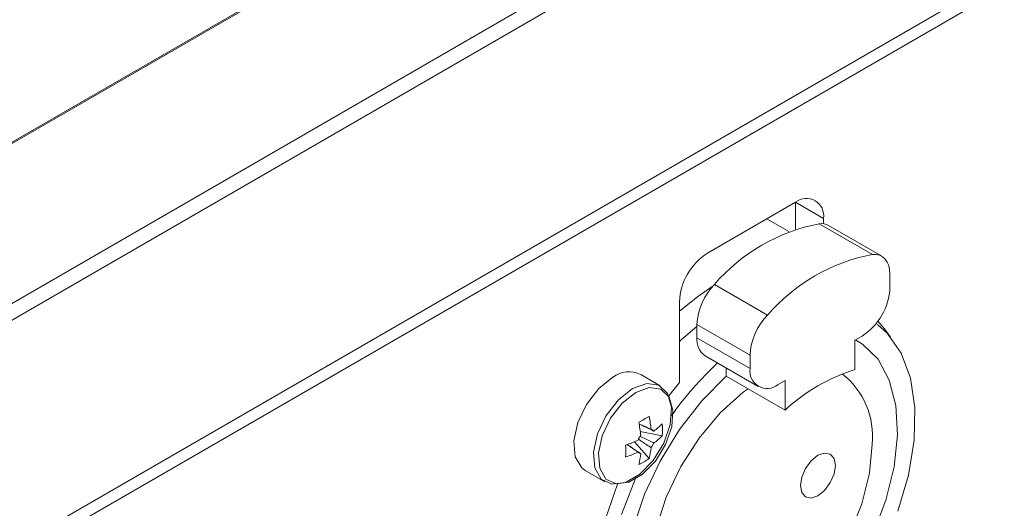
# Model space of a CAD drawing. Header units: millimetres. Extents: x 0 to 1118, y 0 to 864.
# Tile 201 of 235: x 911.96 to 924.4, y 568.68 to 574.85. Entities that reach past the tile are written whole.
import ezdxf

# ---------------------------------------------------------------- set-up
doc = ezdxf.new("R2010")
doc.units = ezdxf.units.MM

msp = doc.modelspace()

# ---------------------------------------------------------------- linework, layer by layer
at = {"color": 7, "linetype": 'Continuous', "lineweight": 15}
for p, q in [((901.78, 567.468), (953.8, 597.499)), ((900.889, 564.725), (949.627, 592.861)), ((949.627, 589.983), (900.889, 561.847)), ((949.577, 589.794), (900.889, 561.686)), ((901.432, 565.25), (923.818, 578.173)), ((921.761, 572.546), (920.647, 571.903)), ((921.761, 572.206), (921.761, 572.546)), ((921.677, 572.176), (921.399, 572.337)), ((922.114, 572.274), (922.114, 572.342)), ((922.851, 571.864), (922.179, 572.252)), ((922.954, 571.469), (922.954, 571.636)), ((920.294, 571.29), (920.294, 570.27)), ((920.515, 571.003), (920.515, 570.836)), ((922.512, 570.806), (922.601, 570.857)), ((922.512, 570.806), (922.512, 570.433)), ((920.618, 570.607), (921.29, 570.219)), ((921.186, 570.615), (921.186, 570.448)), ((920.051, 570.228), (919.804, 570.371)), ((920.886, 570.453), (920.886, 570.351)), ((920.294, 570.27), (920.159, 570.104)), ((920.886, 570.351), (921.628, 569.923)), ((921.54, 570.244), (921.628, 570.295)), ((921.628, 570.295), (921.628, 569.923)), ((920.076, 569.597), (919.799, 569.65)), ((919.91, 569.31), (919.726, 569.523)), ((919.104, 569.158), (919.351, 569.016))]:
    msp.add_line(p, q, dxfattribs=at)
at = {"color": 9, "linetype": 'Continuous', "lineweight": 0}
for p, q in [((901.79, 567.491), (953.81, 597.521)), ((921.761, 572.546), (922.114, 572.342)), ((922.061, 572.274), (922.733, 571.886)), ((920.736, 571.509), (921.407, 571.121)), ((920.515, 571.003), (921.186, 570.615)), ((921.186, 570.448), (920.515, 570.836))]:
    msp.add_line(p, q, dxfattribs=at)
at = {"color": 7, "linetype": 'Continuous', "lineweight": 15, "flags": 128}
for points in [[(922.733, 571.886), (922.78, 571.887), (922.823, 571.877), (922.861, 571.858), (922.894, 571.829), (922.92, 571.791), (922.939, 571.746), (922.95, 571.694), (922.954, 571.636)], [(920.294, 571.169), (920.52, 571.352), (920.718, 571.49)], [(922.795, 571.003), (922.918, 570.893), (923.094, 570.641), (923.212, 570.325), (923.268, 569.954), (923.26, 569.541), (923.187, 569.1), (923.054, 568.645)], [(922.961, 570.844), (922.887, 570.949), (922.801, 571.044)], [(920.515, 570.976), (920.318, 570.811), (920.294, 570.788)], [(922.518, 570.809), (922.606, 570.755), (922.804, 570.563), (922.946, 570.301), (923.03, 569.979), (923.05, 569.61), (923.008, 569.207), (922.903, 568.784), (922.741, 568.358)], [(919.454, 570.336), (919.275, 570.194), (919.121, 569.994), (919.011, 569.764), (918.961, 569.533), (918.978, 569.333), (919.059, 569.192), (919.104, 569.158)], [(919.701, 570.194), (919.522, 570.052), (919.367, 569.852), (919.258, 569.621), (919.208, 569.39), (919.225, 569.191), (919.306, 569.05), (919.44, 568.986), (919.61, 569.008), (919.792, 569.113), (919.961, 569.287), (920.096, 569.506), (920.177, 569.74), (920.194, 569.959), (920.144, 570.133), (920.034, 570.237), (919.88, 570.258), (919.701, 570.194)], [(919.709, 568.432), (919.852, 568.859), (920.049, 569.279), (920.294, 569.678), (920.576, 570.039), (920.886, 570.351), (920.886, 570.351)], [(922.729, 569.491), (922.696, 569.125), (922.599, 568.737), (922.443, 568.347), (922.235, 567.973), (921.984, 567.632), (921.703, 567.34), (921.404, 567.111), (921.101, 566.955), (920.809, 566.88), (920.542, 566.89), (920.311, 566.983), (920.127, 567.155), (920, 567.4), (919.935, 567.704), (919.935, 568.053), (920, 568.433), (920.127, 568.824), (920.311, 569.208), (920.542, 569.568), (920.809, 569.886), (921.101, 570.148), (921.161, 570.192)], [(922.265, 569.223), (922.248, 569.116), (922.2, 569.006), (922.128, 568.909), (922.044, 568.841), (921.959, 568.811), (921.888, 568.825), (921.84, 568.88), (921.823, 568.968), (921.84, 569.076), (921.888, 569.186), (921.959, 569.283), (922.044, 569.351), (922.128, 569.38), (922.2, 569.366), (922.248, 569.311), (922.265, 569.223)], [(919.561, 568.602), (919.738, 569.057), (919.748, 569.081)], [(919.512, 568.985), (919.36, 568.551), (919.258, 568.101), (919.216, 567.673), (919.237, 567.278), (919.32, 566.93), (919.463, 566.639), (919.66, 566.415), (919.906, 566.265), (920.193, 566.193), (920.273, 566.187)]]:
    msp.add_lwpolyline(points, dxfattribs=at)
at = {"color": 9, "linetype": 'Continuous', "lineweight": 0, "flags": 128}
msp.add_lwpolyline([(919.741, 570.145), (919.57, 570.009), (919.423, 569.818), (919.318, 569.598), (919.27, 569.377), (919.286, 569.187), (919.364, 569.052), (919.492, 568.991), (919.654, 569.012), (919.828, 569.112), (919.99, 569.278), (920.118, 569.488), (920.196, 569.712), (920.212, 569.921), (920.164, 570.086), (920.06, 570.186), (919.912, 570.206), (919.741, 570.145)], dxfattribs=at)
at = {"color": 7, "linetype": 'Continuous', "lineweight": 15}
for centre, radius, start, end in [((921.899, 572.376), 0.218, 350.786, 129.2033), ((922.491, 569.999), 2.315, 100.6887, 139.306), ((922.087, 572.087), 0.189, 60.936, 97.8448), ((921.061, 571.255), 0.768, 122.6055, 177.3945), ((923.163, 569.612), 2.315, 100.6887, 139.306), ((921.294, 570.964), 0.78, 135.6802, 177.1412), ((922.187, 571.504), 0.768, 302.6055, 357.3945), ((921.965, 570.576), 0.78, 135.6802, 177.1412), ((920.76, 570.809), 0.246, 173.7012, 234.9867), ((923.695, 567.375), 4.289, 132.9017, 144.7264), ((919.656, 570.076), 0.329, 63.3914, 127.919), ((921.402, 570.413), 0.218, 170.786, 309.2033), ((923.181, 568.254), 2.279, 107.0574, 132.9372), ((921.74, 569.594), 0.994, 354.0696, 52.1792), ((918.56, 572.031), 2.571, 298.314, 301.6806), ((918.297, 569.458), 1.514, 5.4341, 11.7851), ((918.428, 569.534), 1.514, 5.4341, 11.7851), ((919.926, 569.621), 0.0576, 39.8198, 80.1694), ((919.464, 570.359), 0.865, 305.7806, 315.009), ((919.217, 569.672), 0.862, 354.975, 5.025), ((919.141, 570.919), 1.514, 288.2126, 294.5632), ((920.037, 569.428), 0.29, 143.1806, 156.8194), ((919.703, 569.621), 0.29, 323.1806, 336.8194), ((919.464, 570.208), 0.865, 305.7806, 315.009), ((917.044, 569.405), 2.571, 358.3164, 1.6836), ((919.141, 570.768), 1.514, 288.2126, 294.5632), ((919.815, 569.428), 0.0576, 219.8198, 260.1694), ((919.075, 569.534), 0.865, 344.9889, 354.2168), ((918.944, 569.458), 0.865, 344.9889, 354.2168), ((919.416, 570.016), 0.862, 294.972, 305.0226)]:
    msp.add_arc(centre, radius, start, end, dxfattribs=at)
for points, knots in [([(919.782, 569.751), (919.822, 569.732), (919.873, 569.708), (919.924, 569.683), (919.936, 569.677)], [0, 0, 0, 0, 0.770594, 1, 1, 1, 1]), ([(919.97, 569.657), (919.957, 569.664), (919.895, 569.694), (919.832, 569.724), (919.783, 569.748)], [0, 0, 0, 0, 0.203941, 1, 1, 1, 1]), ([(919.936, 569.447), (919.924, 569.455), (919.871, 569.49), (919.818, 569.526), (919.777, 569.554)], [0, 0, 0, 0, 0.221883, 1, 1, 1, 1]), ([(919.797, 569.59), (919.842, 569.569), (919.9, 569.541), (919.957, 569.513), (919.97, 569.506)], [0, 0, 0, 0, 0.779333, 1, 1, 1, 1]), ([(919.77, 569.391), (919.76, 569.398), (919.713, 569.43), (919.666, 569.463), (919.63, 569.487)], [0, 0, 0, 0, 0.229363, 1, 1, 1, 1]), ([(919.632, 569.488), (919.678, 569.457), (919.736, 569.418), (919.793, 569.379), (919.805, 569.371)], [0, 0, 0, 0, 0.796095, 1, 1, 1, 1])]:
    msp.add_open_spline(points, degree=3, knots=knots, dxfattribs=at)

doc.saveas('drawing.dxf')
